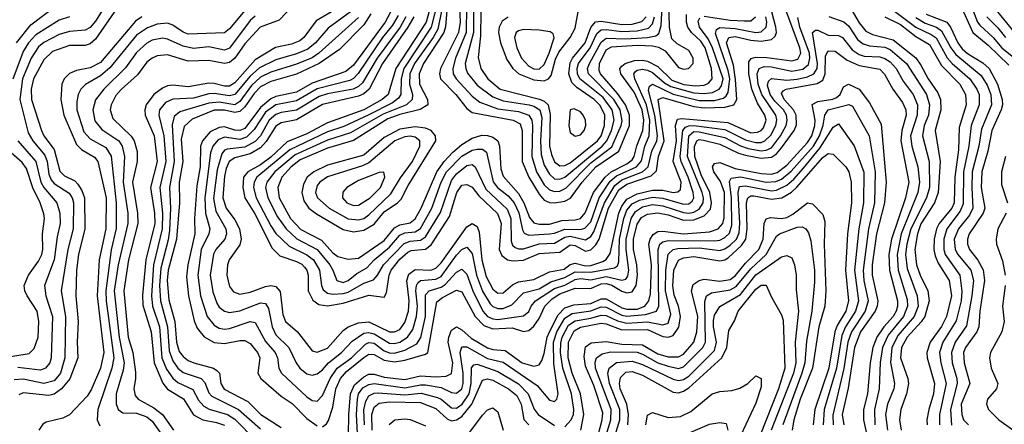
# Model space of a CAD drawing. Header units: inches. Extents: x 990535 to 1117859, y 769386 to 892122.
# Tile 93 of 256: x 1015637 to 1019453, y 856872 to 858439. Entities that reach past the tile are written whole.
import ezdxf

# ---------------------------------------------------------------- set-up
doc = ezdxf.new("R2010")
doc.units = ezdxf.units.IN
doc.header["$MEASUREMENT"] = 0
doc.layers.add('B0815', color=7, linetype='Continuous')

msp = doc.modelspace()

# ---------------------------------------------------------------- linework, layer by layer
at = {"layer": 'B0815', "color": 5}
for points, elevation in [([(1017254.6, 858585.4), (1017212.8, 858430), (1017094.2, 858250), (1017064.4, 858150), (1017041.9, 858130), (1016970.1, 858090), (1016830, 858040.1), (1016750, 857997.4), (1016673.7, 857966.3), (1016610, 857907.4), (1016570, 857877.3), (1016520.9, 857850), (1016504.2, 857830), (1016501.4, 857790), (1016509.4, 857750), (1016547.9, 857687.9), (1016615.2, 857555.2), (1016645, 857525), (1016710, 857502.5), (1016730, 857492.6), (1016741.2, 857481.2), (1016749.7, 857470), (1016755.2, 857450), (1016755.2, 857390), (1016773.2, 857353.2), (1016796.3, 857336.3), (1016830, 857331.5), (1016890, 857342), (1016990, 857373), (1017050, 857364.6), (1017058.7, 857381.3), (1017068.2, 857450), (1017076.8, 857470), (1017110, 857511.4), (1017140.5, 857539.5), (1017154, 857546), (1017210, 857551.4), (1017232.1, 857567.9), (1017303.1, 857676.9), (1017330.9, 857770), (1017350, 857798.2), (1017370, 857801.6), (1017390, 857790.4), (1017416.9, 857756.9), (1017488.4, 857688.4), (1017502.4, 857650), (1017495.7, 857550), (1017505.6, 857525.6), (1017527.6, 857510), (1017550, 857505.8), (1017590, 857508), (1017650, 857533.6), (1017730, 857539.3), (1017770, 857568), (1017790, 857565.1), (1017830, 857542.9), (1017850, 857548.3), (1017870, 857567.7), (1017882.1, 857590), (1017919.2, 857710), (1017959.3, 857780.7), (1017990, 857803), (1018084.7, 857835.3), (1018105.5, 857854.5), (1018112.2, 857910), (1018134.9, 857970), (1018111.1, 858130), (1018130, 858138.6), (1018250, 858103.3), (1018290, 858097.9), (1018370, 858101.2), (1018405, 858110), (1018416.1, 858130), (1018411.7, 858208.3), (1018403.1, 858263.1), (1018376.8, 858350), (1018385, 858370), (1018410, 858373.9), (1018470, 858360), (1018510, 858356.8), (1018550, 858363.1), (1018564.6, 858375.4), (1018569.5, 858390), (1018567.9, 858410), (1018551.9, 858470)], 2820), ([(1017271.6, 858568.4), (1017232.1, 858410), (1017125, 858250), (1017114.7, 858210), (1017113.5, 858150), (1017104.8, 858135.2), (1017081.9, 858118.1), (1016990, 858070.8), (1016893.5, 858026.5), (1016830, 858004.9), (1016684.1, 857935.9), (1016556.5, 857830), (1016545.1, 857810), (1016543.1, 857790), (1016553.6, 857750), (1016610, 857641.2), (1016630, 857611.7), (1016681.8, 857561.8), (1016750, 857528.9), (1016775.7, 857510), (1016799.3, 857470), (1016806.3, 857410), (1016813.6, 857393.6), (1016830, 857380.9), (1016850, 857376.3), (1016890, 857378.8), (1016910, 857384.7), (1016970, 857418.7), (1017007.5, 857432.5), (1017024.1, 857450), (1017046.6, 857490), (1017126.9, 857573.1), (1017150, 857581.4), (1017190, 857585.3), (1017210, 857598.4), (1017267.4, 857692.6), (1017310, 857816.4), (1017330, 857843.1), (1017370, 857875.4), (1017390, 857878.5), (1017401.7, 857870), (1017443.6, 857783.6), (1017525.6, 857705.6), (1017540.1, 857670), (1017541.3, 857581.3), (1017546.5, 857566.5), (1017557.4, 857557.4), (1017570, 857551.9), (1017590, 857552.5), (1017650, 857571.9), (1017710, 857573.5), (1017750, 857597.4), (1017770, 857601.3), (1017830, 857587.4), (1017850, 857599.6), (1017862.2, 857617.8), (1017903, 857730), (1017942.8, 857797.2), (1017970, 857819.6), (1018050, 857850), (1018072.6, 857870), (1018086.7, 857930), (1018105.6, 857970), (1018108.3, 857990), (1018098.2, 858070), (1018074.5, 858165.5), (1018077.3, 858182.7), (1018090, 858189.4), (1018170, 858151.2), (1018270, 858126.4), (1018330, 858126.8), (1018364, 858136), (1018375.3, 858144.7), (1018382.5, 858157.5), (1018389.4, 858210), (1018382.4, 858242.4), (1018333.4, 858386.6), (1018337.9, 858402.1), (1018351, 858409), (1018410, 858405.8), (1018490, 858390.3), (1018510, 858393.1), (1018529.9, 858410), (1018532.4, 858430), (1018528.9, 858451.1)], 2840), ([(1015989.8, 858530), (1015930, 858433.9), (1015910, 858409.3), (1015890, 858399.6), (1015830, 858394.1), (1015790, 858382.1), (1015730, 858351.5), (1015710, 858334), (1015681.7, 858290), (1015647.9, 858210), (1015637.1, 858130), (1015670, 858001.5), (1015688.3, 857970), (1015734.8, 857914.8), (1015743, 857890), (1015750, 857841), (1015759.3, 857819.3), (1015770, 857805.5), (1015828, 857768), (1015840.5, 857750), (1015845.3, 857730), (1015844.2, 857630), (1015823.5, 857550), (1015797.2, 857390), (1015814.4, 857290), (1015811.8, 857130), (1015794.6, 857070), (1015770, 857040.8), (1015730, 857030.4), (1015650, 857047.4), (1015615.5, 857044.5)], 2460), ([(1016730, 858531), (1016642, 858438), (1016569, 858410), (1016510, 858345.4), (1016470, 858289.9), (1016450, 858273.4), (1016430, 858269.7), (1016370, 858281.5), (1016290, 858278.5), (1016210, 858303.8), (1016170, 858299.4), (1016150, 858290.6), (1016130, 858274.6), (1016093.8, 858226.2), (1016030, 858169.5), (1016010, 858145.4), (1015991.3, 858110), (1015987.4, 858090), (1015997.4, 858057.4), (1016068.7, 857988.7), (1016079.9, 857970), (1016091.5, 857928.5), (1016091.6, 857890), (1016074.5, 857810), (1016093.8, 857690), (1016094.3, 857650), (1016057.9, 857510), (1016040, 857390), (1016056.6, 857210), (1016075.8, 857150), (1016085.5, 857074.5), (1016086.1, 857050), (1016078.6, 857010), (1016084, 856984), (1016095.9, 856970), (1016156.2, 856936.2), (1016190.8, 856910.8), (1016232.8, 856850)], 2580), ([(1017286.8, 858550), (1017257.2, 858402.8), (1017239.2, 858370), (1017167, 858270), (1017149.4, 858230), (1017148.2, 858190), (1017159.7, 858150), (1017158.3, 858130), (1017135.5, 858110), (1017045.9, 858074.1), (1016918.6, 858001.4), (1016830, 857972.7), (1016704.1, 857915.9), (1016625.6, 857850), (1016594.2, 857810), (1016589.8, 857790), (1016598.6, 857750), (1016635.8, 857675.8), (1016669.2, 857629.2), (1016710.9, 857590.9), (1016790, 857549), (1016838.2, 857490), (1016850.8, 857470), (1016865.6, 857430), (1016890, 857421.5), (1016910, 857429.8), (1016943.1, 857456.9), (1016981.8, 857478.2), (1017010.8, 857510), (1017070, 857558), (1017110, 857604.7), (1017130, 857613.8), (1017170, 857618.1), (1017189.7, 857630.3), (1017234, 857710), (1017270.8, 857810), (1017291, 857850), (1017350, 857911.6), (1017390, 857933.6), (1017410, 857938.4), (1017430, 857938.1), (1017445.9, 857925.9), (1017471.5, 857811.5), (1017488.1, 857790), (1017530, 857757.5), (1017553.2, 857730), (1017571, 857691), (1017585.4, 857625.4), (1017592.4, 857612.4), (1017610, 857605.4), (1017690, 857609.9), (1017710, 857612.2), (1017750, 857628.5), (1017810, 857626.7), (1017827.7, 857632.3), (1017850, 857656.8), (1017882.3, 857750), (1017925.6, 857814.4), (1017950, 857835.1), (1018027.4, 857870), (1018046.7, 857893.3), (1018059.4, 857950), (1018076.2, 857990), (1018079.1, 858050), (1018065.9, 858110), (1018020.4, 858210), (1018016.6, 858230), (1018022.6, 858237.4), (1018030, 858243.6), (1018050, 858248.2), (1018070, 858244.6), (1018090, 858234.8), (1018135.4, 858195.4), (1018160.3, 858180.3), (1018250, 858156.7), (1018290, 858153.3), (1018322.2, 858157.8), (1018347.9, 858170), (1018356.9, 858183.1), (1018362.8, 858210), (1018322.3, 858330), (1018305.4, 858365.4), (1018271.7, 858410), (1018266.5, 858433.5), (1018272.7, 858447.3)], 2860), ([(1017368.2, 858490), (1017367.4, 858390), (1017326.3, 858290), (1017314.9, 858250), (1017316.8, 858230), (1017328.2, 858210), (1017390, 858143.1), (1017420.3, 858120.3), (1017490, 858094.8), (1017570, 858083.6), (1017609.8, 858069.8), (1017621.5, 858050), (1017624.2, 858030), (1017621.1, 857910), (1017639.9, 857850), (1017670, 857800.4), (1017690, 857781.2), (1017710, 857774.5), (1017730, 857775.4), (1017753.6, 857786.4), (1017850, 857884.8), (1017932.4, 857947.6), (1017968.4, 858030), (1017971.9, 858048.1), (1017963.8, 858090), (1017939.4, 858130), (1017841.1, 858230), (1017837.3, 858250), (1017844.6, 858270), (1017890, 858352.9), (1017910, 858368.2), (1017986, 858366), (1018069.4, 858370.6), (1018102.5, 858377.5), (1018114, 858386), (1018123.6, 858416.4), (1018130, 858535.7)], 2940), ([(1017085.1, 858490), (1017053.2, 858430), (1016930, 858263.2), (1016900.5, 858239.5), (1016770, 858194), (1016710, 858159.4), (1016630, 858141.6), (1016610, 858133.2), (1016570, 858099.5), (1016510, 858018.5), (1016489.4, 858010.6), (1016470, 858011.4), (1016430, 858024.1), (1016410, 858022), (1016375.3, 858004.7), (1016344.8, 857970), (1016337.8, 857950), (1016336.2, 857870), (1016323.8, 857796.2), (1016314.7, 857670), (1016315, 857610), (1016288.5, 857490), (1016283.2, 857443.2), (1016291.1, 857370), (1016313.2, 857273.2), (1016324.4, 857244.4), (1016351.3, 857211.3), (1016390, 857189.8), (1016430, 857185.4), (1016490, 857197.1), (1016510, 857196.9), (1016530, 857185.4), (1016558.6, 857150), (1016566.9, 857130), (1016559.2, 857070), (1016571, 857050), (1016650, 856980.9), (1016693.4, 856953.4), (1016750, 856894.9), (1016790, 856865.9)], 2720), ([(1017293.9, 858490), (1017287.5, 858412.5), (1017280.4, 858390), (1017201.5, 858270), (1017185.3, 858230), (1017185.7, 858190), (1017217.6, 858130), (1017219.2, 858110), (1017188.7, 858091.3), (1017110, 858072.9), (1017064, 858056), (1016930, 857971.5), (1016830, 857941.9), (1016723.2, 857896.8), (1016688.6, 857870), (1016653.2, 857830), (1016637.6, 857790), (1016642.8, 857750), (1016686.4, 857670), (1016726.9, 857626.9), (1016806, 857586), (1016850, 857536.1), (1016870, 857522.8), (1016910, 857511.5), (1016950, 857516.4), (1017050, 857584.5), (1017090, 857634), (1017110, 857644.6), (1017150, 857652.6), (1017170, 857668.2), (1017192.9, 857710), (1017254, 857850), (1017282, 857890), (1017314.4, 857925.6), (1017350, 857956), (1017390, 857980.8), (1017428.2, 857991.8), (1017450, 857990.7), (1017470, 857984.6), (1017490.4, 857970), (1017496.7, 857950), (1017501.6, 857861.6), (1017510, 857833.1), (1017570, 857766.1), (1017591, 857730), (1017613, 857673), (1017630, 857653), (1017650, 857647.6), (1017690, 857647.4), (1017738.6, 857661.4), (1017790, 857663.8), (1017810, 857670), (1017828.8, 857691.2), (1017860.2, 857770), (1017905.5, 857830), (1017929.5, 857850.5), (1017990, 857880.7), (1018010, 857896.2), (1018018.9, 857910), (1018028.6, 857951.4), (1018052.1, 858010), (1018056.4, 858050), (1018049.2, 858090), (1018018.4, 858158.4), (1017967, 858230), (1017963.3, 858250), (1017970, 858259.7), (1017983.4, 858270), (1018019.1, 858280.9), (1018050, 858283.2), (1018070, 858279.5), (1018110, 858258.5), (1018164.7, 858204.7), (1018211.4, 858188.6), (1018256.7, 858183.3), (1018290, 858186.1), (1018306.5, 858193.5), (1018320.1, 858210), (1018317.8, 858250), (1018294.1, 858330), (1018277, 858357), (1018241.1, 858390), (1018226.5, 858410), (1018220.8, 858430), (1018220.7, 858459.3)], 2880), ([(1017341, 858490), (1017343.7, 858430), (1017337.8, 858390), (1017267.8, 858250), (1017263.9, 858230), (1017267.7, 858210), (1017327, 858150), (1017370, 858095.8), (1017390, 858079.9), (1017550, 858050), (1017575.9, 858035.9), (1017584.8, 858010), (1017584.9, 857890), (1017610.1, 857829.9), (1017650, 857764.2), (1017670, 857741), (1017690, 857732), (1017710, 857730.5), (1017750, 857736.3), (1017771.8, 857748.2), (1017817.2, 857810), (1017870, 857869.7), (1017958.6, 857930), (1018000.3, 858030), (1018000, 858070), (1017984.2, 858110), (1017954.2, 858154.2), (1017887.6, 858230), (1017883.2, 858243.2), (1017884.4, 858270), (1017910, 858323.2), (1017930, 858334.5), (1018030, 858340.8), (1018090, 858337.9), (1018112.8, 858332.8), (1018139, 858319), (1018190, 858254.8), (1018210, 858247.8), (1018229.5, 858250.5), (1018246.6, 858270), (1018246.5, 858290), (1018230, 858320.2), (1018185.4, 858345.4), (1018164.8, 858364.8), (1018155.2, 858410), (1018152.4, 858510)], 2920), ([(1017396.1, 858490), (1017395.6, 858390), (1017363.9, 858270), (1017365.5, 858250), (1017372.7, 858232.7), (1017410, 858185.7), (1017470, 858140.4), (1017510, 858125.4), (1017611.5, 858110), (1017630, 858104.4), (1017652.2, 858090), (1017660.2, 858060.2), (1017654.9, 857970), (1017657.6, 857917.6), (1017670, 857875.7), (1017690, 857840.8), (1017710, 857823.8), (1017730, 857822), (1017750, 857830), (1017894.7, 857950), (1017912.5, 857970), (1017930.7, 858010), (1017941.4, 858050), (1017933.1, 858090), (1017897.7, 858137.7), (1017807.9, 858210), (1017798.2, 858230), (1017796.8, 858250), (1017802.9, 858270), (1017848.4, 858330), (1017874.1, 858385.9), (1017890, 858399.8), (1017910, 858401.4), (1017970, 858393.7), (1018030, 858396.1), (1018073.5, 858406.5), (1018090, 858423.4), (1018097.3, 858450)], 2960), ([(1018995.8, 858495.8), (1019110, 858410.8), (1019170, 858382.5), (1019189, 858369), (1019232, 858292), (1019250.8, 858270), (1019319.5, 858210), (1019347, 858170), (1019355.2, 858150), (1019355.6, 858110), (1019325, 858030), (1019314.9, 857950), (1019294.4, 857850), (1019294.1, 857725.9), (1019282.4, 857697.6), (1019230.3, 857630), (1019218.4, 857590), (1019218, 857550), (1019223.6, 857530), (1019280.8, 857450), (1019288, 857388), (1019285.4, 857350), (1019266.4, 857273.6), (1019214.2, 857190), (1019201.7, 857150), (1019207.1, 857110), (1019227.5, 857030), (1019201.4, 856910), (1019201.6, 856870)], 2840), ([(1019326.3, 858490), (1019349, 858430), (1019358, 858418), (1019410, 858370.3), (1019443.4, 858330), (1019490, 858292.9)], 2940), ([(1019410.2, 858490.2), (1019490, 858392.3)], 2980), ([(1015624.8, 858350), (1015680.1, 858419.9), (1015770, 858488.1)], 2420), ([(1016014.2, 858485.8), (1015930, 858363.7), (1015910, 858346.4), (1015890, 858339.8), (1015830, 858339.9), (1015764.3, 858315.7), (1015730, 858283.7), (1015690.5, 858210), (1015681.8, 858170), (1015683, 858130), (1015721, 858010), (1015730.7, 857990), (1015770, 857937.3), (1015792.4, 857852.4), (1015810, 857835.3), (1015850, 857815.1), (1015862.7, 857802.7), (1015878.2, 857778.2), (1015888.5, 857750), (1015889.8, 857630), (1015864.9, 857530), (1015857.4, 857470), (1015853.9, 857370), (1015864, 857270), (1015860, 857190), (1015862.5, 857130), (1015831.7, 857048.3), (1015798.4, 857010), (1015770.5, 856989.5), (1015750, 856984.5), (1015650, 856994.4), (1015632.9, 856987.1)], 2480), ([(1016110, 858451.1), (1016086.1, 858433.9), (1015950, 858273.5), (1015910, 858252.7), (1015857.5, 858242.5), (1015830, 858231.6), (1015809.6, 858210.4), (1015800.2, 858190), (1015796.4, 858130), (1015807.9, 858070), (1015856.5, 857956.5), (1015876.7, 857936.7), (1015926.7, 857906.7), (1015940.2, 857890), (1015971.6, 857750), (1015970.4, 857630), (1015944.3, 857510), (1015936.8, 857370), (1015962.8, 857150), (1015950, 857089.9), (1015914, 857006), (1015898.6, 856981.4), (1015830.3, 856909.7), (1015804.2, 856895.8), (1015738.9, 856881.1), (1015726.6, 856873.4), (1015710.3, 856849.7)], 2520), ([(1016510, 858474.5), (1016450, 858404.7), (1016430, 858388.8), (1016290, 858383.9), (1016270, 858390.9), (1016230, 858418), (1016210, 858425.8), (1016170, 858422), (1016131.8, 858408.2), (1016090, 858379), (1015986.4, 858253.6), (1015950, 858222.3), (1015892.1, 858187.9), (1015873.5, 858170), (1015863.9, 858150), (1015857.9, 858122.1), (1015858.4, 858090), (1015885.4, 858005.4), (1015910, 857977.5), (1015970, 857944.3), (1015991.2, 857911.2), (1016011.2, 857730), (1016011, 857631), (1015991.6, 857548.4), (1015970.7, 857390), (1015972.2, 857350), (1016001.8, 857130), (1015994.4, 857090), (1015939.7, 856930), (1015936.6, 856890), (1015946.9, 856866.9)], 2540), ([(1016550, 858453), (1016530, 858436.3), (1016450, 858329.3), (1016430, 858321.9), (1016370, 858333.9), (1016310, 858327.6), (1016270, 858336.4), (1016210, 858364.5), (1016190, 858368.1), (1016150, 858359.6), (1016130, 858348.6), (1016090, 858312.1), (1016046.5, 858253.5), (1015963.4, 858170), (1015930.8, 858129.2), (1015920.4, 858090), (1015928, 858048), (1015954.5, 858014.5), (1016020.6, 857970), (1016034.4, 857950), (1016043.2, 857910), (1016038.4, 857810), (1016055.4, 857690), (1016055.5, 857650), (1016018.7, 857490), (1016003.5, 857390), (1016021.8, 857210), (1016041.6, 857110), (1016037.9, 857082.1), (1016010.1, 856990), (1016011.1, 856951.1), (1016018.4, 856930), (1016036.8, 856916.8), (1016090, 856915.9), (1016130, 856901.7), (1016150, 856884), (1016202.9, 856810)], 2560), ([(1016870, 858484.5), (1016785.3, 858434.7), (1016737.7, 858370), (1016722, 858358), (1016690, 858344.9), (1016628.6, 858331.4), (1016550, 858284.2), (1016470, 858195.2), (1016450, 858182.5), (1016430, 858181.6), (1016390, 858193), (1016370, 858194.1), (1016290, 858179), (1016230, 858186.1), (1016210, 858182.8), (1016190, 858174.3), (1016156.6, 858150), (1016127.1, 858110), (1016122.1, 858090), (1016123.3, 858070), (1016158.2, 857990), (1016169.5, 857890.5), (1016143.5, 857790), (1016159.4, 857690), (1016159.9, 857650), (1016126.2, 857510), (1016113, 857373), (1016113.7, 857333.7), (1016146.7, 857230), (1016157.7, 857110), (1016192.1, 857032.1), (1016210, 857008.2), (1016271.4, 856971.4), (1016310, 856909.4), (1016346.3, 856890), (1016399.9, 856879.9), (1016430, 856869.3)], 2620), ([(1016919.1, 858470), (1016832.9, 858407.1), (1016782.8, 858350), (1016754.1, 858325.9), (1016710, 858307.1), (1016630, 858283.9), (1016566.6, 858253.4), (1016530, 858221.2), (1016470, 858150), (1016450, 858144.4), (1016390, 858154.3), (1016370, 858153), (1016310, 858135.8), (1016230, 858131.9), (1016201.6, 858118.4), (1016179.1, 858090), (1016175.6, 858070), (1016195, 857990), (1016202.6, 857890), (1016179.3, 857790), (1016190.5, 857690), (1016189.1, 857630), (1016156, 857490), (1016147, 857370), (1016152, 857330), (1016178.2, 857250), (1016187.7, 857130), (1016206.2, 857086.2), (1016230, 857051.3), (1016250, 857033.7), (1016307.4, 857007.4), (1016330, 856965.4), (1016350, 856942.1), (1016370.8, 856930.8), (1016441.9, 856910), (1016470, 856892.1), (1016551, 856811)], 2640), ([(1016998.1, 858461.9), (1016970, 858419.8), (1016876.1, 858323.9), (1016798.1, 858270), (1016710, 858228.7), (1016610, 858200.5), (1016570, 858179.4), (1016545.8, 858154.2), (1016510, 858102), (1016490, 858084), (1016470, 858079.7), (1016430, 858089.1), (1016390, 858089.2), (1016305.6, 858054.4), (1016273.7, 858026.3), (1016262.8, 857977.2), (1016268.9, 857890), (1016254.3, 857810), (1016255.5, 857730), (1016244, 857590), (1016211.7, 857470), (1016208, 857430), (1016214.6, 857354.6), (1016237.6, 857270), (1016244.1, 857190), (1016254.9, 857154.9), (1016270, 857134.7), (1016290, 857119.9), (1016311.8, 857110), (1016388.5, 857090), (1016401.3, 857081.3), (1016410.8, 857070), (1016416.3, 857030), (1016428.8, 857008.8), (1016520.6, 856960.6), (1016571.5, 856910), (1016650, 856860.1)], 2680), ([(1017103.8, 858456.2), (1017082, 858418), (1017043.3, 858370), (1016949, 858231), (1016930, 858211.4), (1016915.9, 858204.1), (1016790, 858172), (1016710, 858125.1), (1016630, 858109.3), (1016590, 858081), (1016545.9, 858014.1), (1016515.3, 857984.7), (1016490, 857976.1), (1016430, 857984.9), (1016406.1, 857973.9), (1016385.2, 857950), (1016376.3, 857923.7), (1016354.4, 857750), (1016356.3, 857690), (1016373.9, 857630), (1016370.1, 857610), (1016339.9, 857550), (1016327.6, 857450), (1016337.1, 857370), (1016363.5, 857290), (1016390, 857256.6), (1016410, 857245.1), (1016430, 857241.4), (1016450, 857243.9), (1016530, 857271), (1016550, 857267.1), (1016590, 857193.6), (1016626.9, 857150), (1016635.7, 857130), (1016641.7, 857090), (1016651.5, 857070), (1016750, 856978.3), (1016770, 856964.9), (1016790, 856962.3), (1016810, 856984.3), (1016840.1, 857050), (1016867.2, 857090), (1016923.2, 857130), (1016976.7, 857183.3), (1016990, 857189.6), (1017010, 857186.2), (1017050, 857157.2), (1017070, 857149), (1017090, 857148.2), (1017130, 857159.9), (1017175.4, 857184.6), (1017191.5, 857208.5), (1017209.6, 857290), (1017210, 857373.6), (1017223.9, 857390), (1017270, 857403.8), (1017286.4, 857413.6), (1017330, 857462.2), (1017350, 857473.6), (1017370, 857453.5), (1017392.5, 857390), (1017431.7, 857310), (1017450, 857289.8), (1017470, 857280.4), (1017490, 857278.7), (1017590, 857293.1), (1017610, 857309.1), (1017618.7, 857330), (1017635.3, 857350), (1017710, 857398.3), (1017750, 857411.7), (1017790, 857433.7), (1017810, 857437.7), (1017850, 857432.3), (1017910, 857444.9), (1017970, 857430.1), (1017985.7, 857434.3), (1017993.9, 857446.1), (1017997.8, 857470), (1017987.1, 857550), (1017987.1, 857590), (1018006.4, 857670), (1018022.9, 857697.1), (1018050, 857714.3), (1018090, 857723.4), (1018130, 857718.8), (1018210, 857692.3), (1018230, 857690.5), (1018250, 857694.6), (1018270, 857706), (1018286.4, 857730), (1018287.6, 857750), (1018281.9, 857770), (1018225, 857910), (1018230, 857990.3), (1018250, 858006.1), (1018270, 858005.1), (1018370, 857983.2), (1018430, 857950.4), (1018460.7, 857940.7), (1018510, 857932.1), (1018530, 857933.8), (1018550, 857943.7), (1018585.7, 857990), (1018607, 858030), (1018611.7, 858050), (1018608.7, 858070), (1018596.6, 858090), (1018563.5, 858123.5), (1018546, 858150), (1018535.5, 858184.5), (1018538.4, 858201.6), (1018550, 858212.4), (1018610, 858204.9), (1018649.5, 858209.5), (1018690, 858217.9), (1018715.2, 858230), (1018727, 858250), (1018729.4, 858270), (1018709.9, 858390), (1018721.6, 858398.4), (1018730, 858399.4), (1018770, 858379.9), (1018810, 858377.9), (1018825.7, 858370), (1018863.2, 858323.2), (1018890, 858304.5), (1018910, 858297.8), (1018970, 858296.2), (1018990, 858289.8), (1019010, 858275.9), (1019033.5, 858250), (1019061.2, 858201.2), (1019099.2, 858150), (1019116.9, 858110), (1019115.7, 858070), (1019089.6, 857989.6), (1019094.2, 857950), (1019118.3, 857870), (1019124.4, 857810), (1019117.7, 857770), (1019053.1, 857610), (1019037.5, 857530), (1019041.6, 857470), (1019076.1, 857356.1), (1019078.3, 857330), (1019062.8, 857290), (1019002.8, 857217.2), (1018980.7, 857170), (1018971.6, 857111.6), (1018968.4, 857010), (1018949.8, 856930), (1018951.7, 856870)], 2740), ([(1017164.1, 858450), (1017141.5, 858410), (1017042.5, 858270), (1016990.9, 858170), (1016970, 858152.6), (1016950, 858143.1), (1016810, 858110.7), (1016710, 858051.1), (1016650, 858039.5), (1016630, 858026.9), (1016592.6, 857967.4), (1016570, 857943.5), (1016530, 857920.2), (1016470, 857904.9), (1016449.1, 857890), (1016436.8, 857863.2), (1016430, 857833.5), (1016423.8, 857750), (1016436.6, 857710), (1016470, 857664.6), (1016489, 857630), (1016495.3, 857590), (1016490, 857567.9), (1016448.9, 857510), (1016441.7, 857490), (1016439.9, 857450), (1016450, 857406.2), (1016465.8, 857385.8), (1016490, 857376.3), (1016530, 857383.6), (1016590, 857405.8), (1016610, 857409.4), (1016630, 857406.5), (1016646.5, 857386.5), (1016657.1, 857297.1), (1016667.2, 857270), (1016714.1, 857230), (1016770, 857157.2), (1016790, 857152), (1016830, 857167), (1016890, 857235.2), (1016910, 857250.1), (1016950, 857265.5), (1016990, 857269.8), (1017070, 857230.5), (1017090, 857230.3), (1017110, 857239.9), (1017130, 857267), (1017144.2, 857310), (1017146, 857350), (1017136.9, 857430), (1017145.5, 857454.5), (1017170, 857472.1), (1017230, 857469.1), (1017250, 857477.2), (1017270, 857498), (1017370, 857637.4), (1017390, 857650.4), (1017410, 857638.4), (1017417, 857617), (1017428.2, 857510), (1017444.6, 857444.6), (1017470, 857395.5), (1017490, 857380.6), (1017510, 857381.2), (1017547.2, 857412.8), (1017570, 857424.6), (1017630, 857433), (1017690, 857462.8), (1017746.7, 857473.3), (1017770, 857491.5), (1017790, 857496.9), (1017830, 857485.9), (1017850, 857486.9), (1017897.4, 857502.6), (1017910, 857510.4), (1017925.7, 857534.3), (1017958.4, 857690), (1017970, 857717.3), (1017990, 857744.5), (1018030, 857765.1), (1018090, 857779.9), (1018130, 857778.8), (1018170, 857770.7), (1018187.7, 857772.3), (1018198.1, 857781.9), (1018201.1, 857810), (1018169.7, 857890), (1018182, 857970), (1018178.4, 858030), (1018186, 858054), (1018203.6, 858056.4), (1018381.1, 858041.1), (1018470, 858001.7), (1018496.5, 858003.5), (1018510, 858010), (1018519.1, 858020.9), (1018530, 858050), (1018524.3, 858070), (1018496.3, 858116.3), (1018474.4, 858170), (1018462.8, 858230), (1018463.2, 858276.8), (1018471.2, 858288.8), (1018490, 858293.9), (1018533.1, 858293.1), (1018630, 858279.7), (1018653.3, 858286.7), (1018663.9, 858310), (1018659.9, 858330), (1018609.2, 858470)], 2780), ([(1017423.7, 858470), (1017423.1, 858376.9), (1017413.1, 858293.1), (1017423.9, 858250), (1017450.7, 858210), (1017499, 858170), (1017651.5, 858131.5), (1017670, 858124.4), (1017684.9, 858110), (1017692.9, 858072.9), (1017690, 857950), (1017697.3, 857917.3), (1017710, 857889.3), (1017730, 857873), (1017750, 857874.3), (1017770, 857884.7), (1017876.6, 857970), (1017890.3, 857990), (1017903, 858030), (1017904.5, 858070), (1017887.2, 858107.2), (1017862.8, 858130), (1017796.6, 858176.6), (1017776.9, 858196.9), (1017765.1, 858230), (1017770, 858273), (1017779, 858290), (1017828.4, 858350), (1017850.1, 858409.9), (1017868.2, 858431.8), (1017890, 858433.6), (1017970, 858420.8), (1018010, 858421.8), (1018047.7, 858432.3), (1018064.6, 858450)], 2980), ([(1017530, 858449.4), (1017506.1, 858433.9), (1017494.6, 858410), (1017492.6, 858390), (1017500.1, 858350), (1017525.4, 858285.4), (1017547.8, 858250), (1017571.8, 858230), (1017630, 858206.7), (1017670, 858203.2), (1017686.6, 858210), (1017696.6, 858223.4), (1017713.5, 858286.5), (1017726.3, 858313.7), (1017770.4, 858370), (1017790, 858406.5), (1017801.5, 858470)], 3020), ([(1018290, 858453.4), (1018390, 858437.4), (1018444.7, 858435.3), (1018470, 858435.6), (1018489.1, 858450)], 2860), ([(1018772.4, 858452.4), (1018830.8, 858430.8), (1018850, 858414), (1018883.4, 858363.4), (1018906.3, 858346.3), (1018930, 858338.8), (1018990, 858333.5), (1019010, 858324.2), (1019073.3, 858270), (1019150.8, 858150), (1019163.6, 858110), (1019158.9, 858070), (1019141.8, 858030), (1019136, 857990), (1019162.1, 857890), (1019162.5, 857790), (1019151.1, 857750), (1019090.5, 857630), (1019075.3, 857570), (1019070.4, 857530), (1019076.3, 857476.3), (1019115.8, 857370), (1019118.8, 857330), (1019103.4, 857290), (1019042, 857218), (1019016.4, 857170), (1019012.1, 857112.1), (1019027.8, 857030), (1019024.8, 857010), (1019000.4, 856950), (1018993.1, 856910), (1019000.8, 856850)], 2760), ([(1018859.7, 858479.7), (1018890, 858427.7), (1018915.7, 858395.7), (1018941.6, 858381.6), (1019021.8, 858361.8), (1019110, 858291.4), (1019130, 858263.4), (1019157.7, 858210), (1019195.9, 858155.9), (1019205.4, 858130), (1019206.3, 858090), (1019185.4, 858010), (1019203.8, 857890), (1019196.5, 857770), (1019182.7, 857730), (1019130, 857649.5), (1019116, 857610), (1019106.4, 857550), (1019112.7, 857490), (1019126.9, 857450), (1019156.5, 857390), (1019161.6, 857350), (1019144.7, 857290), (1019130.9, 857269.1), (1019075.8, 857210), (1019054.2, 857170), (1019050.7, 857130), (1019079, 857050), (1019082, 857030), (1019074.4, 856990), (1019051.8, 856930), (1019046.2, 856890), (1019053.7, 856850)], 2780), ([(1019150, 858460.4), (1019229.9, 858429.9), (1019245, 858410), (1019272.7, 858350), (1019290, 858326.9), (1019310, 858308.8), (1019370, 858272.6), (1019394.4, 858250), (1019426.8, 858190), (1019444.3, 858130), (1019445.5, 858110), (1019440.5, 858090), (1019404.1, 858010), (1019389.1, 857930.9), (1019365.9, 857850), (1019363.6, 857790), (1019377, 857710), (1019370.6, 857690), (1019316.1, 857610), (1019309.8, 857590), (1019309.8, 857570), (1019317.8, 857550), (1019350, 857508.5), (1019370.7, 857470.7), (1019375.9, 857430), (1019357.8, 857310), (1019354.7, 857250), (1019346.2, 857230), (1019302.5, 857170), (1019295.3, 857150), (1019297, 857110), (1019319.1, 857030), (1019285.5, 856950), (1019287.8, 856910), (1019295.3, 856890), (1019314.3, 856870)], 2880), ([(1019295, 858470), (1019331.5, 858390), (1019390, 858340.5), (1019470, 858262.9)], 2920), ([(1015829.2, 858450.8), (1015790, 858437.9), (1015699.5, 858380.5), (1015670.5, 858350), (1015650, 858316.6), (1015610, 858209.8)], 2440), ([(1016950, 858447.6), (1016796.4, 858310), (1016770, 858292), (1016710, 858266.9), (1016610, 858236.6), (1016570, 858217.3), (1016535.1, 858184.9), (1016490, 858122.6), (1016470, 858110.3), (1016410, 858120), (1016370, 858116.6), (1016256.9, 858083.1), (1016235, 858065), (1016227.3, 858032.7), (1016235.4, 857890), (1016217.2, 857790), (1016221.6, 857710), (1016217.4, 857622.6), (1016212.8, 857587.2), (1016183.4, 857476.6), (1016178.6, 857410), (1016182.7, 857350), (1016209.3, 857250), (1016216.4, 857156.4), (1016230, 857118.3), (1016250, 857090.1), (1016270, 857072.9), (1016340.6, 857050), (1016353.8, 857033.8), (1016370, 856993.7), (1016381.5, 856981.5), (1016485, 856930), (1016570, 856855.2)], 2660), ([(1017133.6, 858450), (1017111.3, 858410), (1017022.7, 858290), (1016965.4, 858194.6), (1016950, 858180.5), (1016929.6, 858170.4), (1016830, 858152.7), (1016797.8, 858142.2), (1016710, 858089.2), (1016650, 858079.8), (1016630, 858072.3), (1016603.5, 858050), (1016569.7, 857990.3), (1016550, 857967.5), (1016510, 857946.1), (1016441.3, 857938.7), (1016430, 857933.7), (1016419.6, 857920.4), (1016401.8, 857858.2), (1016387.6, 857747.6), (1016397.3, 857697.3), (1016435.6, 857630), (1016438.6, 857610), (1016431.9, 857590), (1016396.7, 857550), (1016388.1, 857531.9), (1016374.9, 857450), (1016385.7, 857385.7), (1016401, 857341), (1016410, 857326.4), (1016430, 857310.9), (1016450, 857305.3), (1016490, 857311.5), (1016570, 857342.8), (1016590, 857340.1), (1016601.4, 857321.4), (1016615.8, 857250), (1016630, 857219.2), (1016680.1, 857170), (1016708.6, 857110), (1016723, 857090), (1016750, 857067.8), (1016770, 857062.5), (1016790, 857068), (1016810, 857083.8), (1016833.2, 857110), (1016884.5, 857150), (1016925.5, 857194.5), (1016970, 857225.3), (1016990, 857227.8), (1017010, 857222.8), (1017070, 857186.8), (1017090, 857185.7), (1017110, 857191.2), (1017139.5, 857210), (1017160.2, 857239.8), (1017174.3, 857290), (1017178, 857330), (1017172.3, 857390), (1017174.3, 857410), (1017180.2, 857419.8), (1017190.4, 857429.6), (1017250, 857434.3), (1017270, 857445.4), (1017330, 857527.6), (1017350, 857550.1), (1017370, 857558.4), (1017390, 857533.9), (1017406.8, 857450), (1017430, 857388.5), (1017459.6, 857339.6), (1017470, 857328.4), (1017490, 857320.5), (1017510, 857321.5), (1017544.8, 857335.2), (1017590, 857382), (1017650, 857397.4), (1017695.3, 857424.7), (1017750, 857441.1), (1017790, 857462.9), (1017850, 857461.2), (1017941.7, 857478.3), (1017953.7, 857486.3), (1017958.6, 857501.4), (1017961.2, 857590), (1017978, 857670), (1017990, 857701.7), (1018010, 857726.6), (1018039.4, 857740.6), (1018090, 857752.6), (1018130, 857748.5), (1018210, 857725.4), (1018230, 857726.1), (1018242.9, 857737.1), (1018249.4, 857750), (1018247, 857770), (1018228.2, 857830), (1018200.2, 857890), (1018197.1, 857910), (1018207.3, 858010), (1018217.1, 858022.9), (1018230, 858028.6), (1018250, 858029.6), (1018370, 858014.2), (1018450, 857973.6), (1018490, 857964.1), (1018510, 857964.4), (1018525.1, 857970), (1018547.8, 857992.2), (1018568, 858030), (1018571.7, 858051.7), (1018567.3, 858070), (1018513.2, 858150), (1018499.4, 858190), (1018495.2, 858230), (1018502.4, 858250), (1018522, 858258), (1018550, 858256.6), (1018630, 858239.9), (1018672.5, 858247.5), (1018693.9, 858266.1), (1018699.3, 858290), (1018697.5, 858310), (1018660.6, 858410), (1018652.2, 858447.8)], 2760), ([(1018990.3, 858450.3), (1019050, 858420.8), (1019110, 858374.4), (1019163.6, 858343.6), (1019210, 858262.7), (1019281, 858190), (1019302.8, 858150), (1019304.9, 858110), (1019278.2, 858021.8), (1019275.6, 857935.6), (1019260.6, 857830), (1019259.2, 857730), (1019250.1, 857709.9), (1019201, 857650), (1019190.4, 857630), (1019180.5, 857590), (1019179.8, 857550), (1019184.4, 857524.4), (1019196.1, 857496.1), (1019239.5, 857430), (1019248.2, 857370), (1019229.4, 857290), (1019208.9, 857251.1), (1019165.8, 857190), (1019152.1, 857150), (1019153.7, 857130), (1019182.8, 857030), (1019178.4, 856990), (1019160.2, 856930), (1019153.2, 856890), (1019154, 856870)], 2820), ([(1019110, 858448.2), (1019146.5, 858426.5), (1019190.4, 858410.4), (1019210, 858396.7), (1019246, 858330), (1019265.1, 858305.1), (1019363.1, 858223.1), (1019386, 858186), (1019400.7, 858150), (1019403.3, 858110), (1019364.7, 858015.3), (1019354.2, 857950), (1019328.8, 857850), (1019326.5, 857790), (1019331.3, 857710), (1019317.6, 857682.4), (1019275, 857630), (1019259.2, 857590), (1019261.9, 857550), (1019272.6, 857530), (1019322.8, 857470), (1019333.1, 857430), (1019327.6, 857370), (1019305.9, 857254.1), (1019262.2, 857190), (1019247.8, 857150), (1019251.4, 857110), (1019268.5, 857050), (1019269.8, 857030), (1019244.7, 856930), (1019248.9, 856868.9)], 2860), ([(1019385.7, 858450), (1019428.2, 858408.2), (1019458.2, 858370)], 2960), ([(1016810, 856862.3), (1016826, 856874), (1016833.3, 856886.7), (1016850, 856938.9), (1016861.5, 857010), (1016879.8, 857050), (1016902.9, 857077.1), (1016970, 857131.4), (1016990, 857144.2), (1017010, 857143), (1017050, 857120.3), (1017090, 857114.8), (1017130, 857121.3), (1017210, 857143.6), (1017218.4, 857150), (1017253.7, 857346.3), (1017275.9, 857364.1), (1017330, 857392.3), (1017350, 857385.6), (1017402.6, 857290), (1017435.7, 857255.7), (1017470, 857241.9), (1017545.7, 857245.7), (1017590, 857232.2), (1017610, 857235.2), (1017630, 857252.6), (1017650, 857282.6), (1017671.5, 857330), (1017701, 857359), (1017730, 857377.9), (1017790, 857399.6), (1017850, 857398.4), (1017890, 857416.1), (1017910, 857418.3), (1017931.7, 857411.7), (1017970, 857388.3), (1017990, 857382.1), (1018010, 857385.4), (1018025.5, 857410), (1018030.8, 857450), (1018028.3, 857490), (1018015.9, 857550), (1018015.2, 857590), (1018030, 857647.9), (1018046.9, 857673.1), (1018070, 857686.9), (1018110, 857691.3), (1018150, 857683.6), (1018210, 857663.7), (1018250, 857664.9), (1018290, 857680.3), (1018314.2, 857705.8), (1018318.6, 857730), (1018311.8, 857770), (1018278.5, 857838.5), (1018252.9, 857910), (1018252.1, 857947.9), (1018261.3, 857970), (1018270, 857975.2), (1018286.6, 857973.4), (1018350, 857957.2), (1018422.4, 857922.4), (1018450, 857914.5), (1018510, 857903.7), (1018550, 857906.7), (1018570, 857919.8), (1018590, 857942.6), (1018638.5, 858010), (1018647.5, 858032.5), (1018646.1, 858070), (1018636.4, 858090), (1018599.1, 858130), (1018590, 858153.6), (1018596.3, 858163.7), (1018607.6, 858170), (1018728.2, 858191.8), (1018750, 858205.6), (1018759, 858230), (1018759.8, 858300.2), (1018770, 858319), (1018797, 858317), (1018843.4, 858283.4), (1018890, 858261.8), (1018970, 858247.5), (1018989.1, 858229.1), (1019021.1, 858170), (1019059, 858119), (1019071.3, 858090), (1019072.6, 858070), (1019055.4, 858010), (1019051.5, 857970), (1019082.5, 857810), (1019070.4, 857750), (1019016.3, 857590), (1019005.8, 857530), (1019007.8, 857470), (1019038.6, 857350), (1019039.6, 857330), (1019034, 857310), (1019021.8, 857290), (1018986.4, 857250), (1018959.2, 857210), (1018942.9, 857170), (1018933, 857110), (1018923, 856990), (1018907.5, 856930), (1018907.8, 856890), (1018929.2, 856789.2)], 2720), ([(1016911.8, 856830), (1016912.1, 856910), (1016919.2, 856990), (1016934.9, 857025.1), (1016970, 857056.6), (1016990, 857066), (1017010, 857066), (1017050, 857054.9), (1017130, 857046.3), (1017190, 857060.6), (1017250, 857056.4), (1017290, 857059.2), (1017310, 857069.1), (1017315, 857110), (1017297.9, 857190), (1017299.7, 857210), (1017310, 857236.6), (1017330, 857249.7), (1017350, 857238.3), (1017386.5, 857206.5), (1017450, 857168.4), (1017470, 857162), (1017518.4, 857158.4), (1017583.8, 857110), (1017630, 857097.3), (1017650, 857102.8), (1017660.5, 857119.5), (1017670, 857146.2), (1017681.5, 857210), (1017690, 857230), (1017723.9, 857296.1), (1017750, 857323.1), (1017784.9, 857335.1), (1017850, 857340.8), (1017890, 857358.3), (1017910, 857358.2), (1017970, 857324.1), (1017990, 857317.9), (1018030, 857318.8), (1018059.2, 857330), (1018075.6, 857350), (1018081.7, 857378.3), (1018086.1, 857490), (1018075.6, 857570), (1018080.7, 857590), (1018091.8, 857608.2), (1018110, 857618.6), (1018130, 857621), (1018210, 857610.2), (1018310, 857618.5), (1018344.5, 857630), (1018361.6, 857650), (1018367.4, 857672.6), (1018368.3, 857770), (1018352.6, 857812.6), (1018327.5, 857850), (1018322.3, 857870), (1018330, 857883), (1018350, 857886.1), (1018410, 857863.6), (1018510, 857843.2), (1018550, 857841), (1018572.5, 857847.5), (1018610, 857876), (1018690, 857964), (1018706.9, 857990), (1018719, 858030), (1018720.5, 858050), (1018708.3, 858111.7), (1018730, 858123.1), (1018788.3, 858131.7), (1018802, 858138), (1018816.5, 858150), (1018830, 858179.5), (1018848.6, 858190), (1018890, 858170), (1018930, 858117.9), (1018975.2, 858035.2), (1018994.6, 857810), (1018988.9, 857730), (1018957.5, 857610), (1018940.6, 857490), (1018941.3, 857450), (1018962.2, 857350), (1018960.3, 857330), (1018952.1, 857310), (1018895.5, 857230), (1018872, 857170), (1018847.9, 857012.1), (1018824.8, 856910), (1018830.5, 856870)], 2680), ([(1016947.7, 856812.3), (1016942, 856910), (1016945.6, 856970), (1016950, 856990.1), (1016966.9, 857013.1), (1016990, 857027), (1017010, 857030.4), (1017130, 857014.3), (1017190, 857025.9), (1017210, 857025.2), (1017270, 857015.1), (1017310, 856996.1), (1017330, 856992.4), (1017350, 857009.3), (1017355.5, 857030), (1017356, 857070), (1017344.5, 857150), (1017350, 857171.9), (1017370, 857172.9), (1017450, 857127.5), (1017510, 857113.7), (1017642.2, 857022.2), (1017690, 856965.7), (1017710, 856960.9), (1017719.1, 856970), (1017724.1, 856990), (1017707.2, 857107.2), (1017705.9, 857190), (1017718.8, 857230), (1017750, 857283.8), (1017778.6, 857301.4), (1017850, 857312.5), (1017890, 857327.6), (1017910, 857326.5), (1017970, 857295.6), (1017990, 857291), (1018062.5, 857297.5), (1018104.8, 857310), (1018114, 857330), (1018110.8, 857549.2), (1018118.4, 857570), (1018130, 857579.3), (1018150, 857584.6), (1018330, 857582.9), (1018350, 857586), (1018370, 857596.1), (1018387.2, 857612.8), (1018396.6, 857643.4), (1018395.5, 857750), (1018387.8, 857812.2), (1018394.2, 857825.8), (1018430, 857830.5), (1018530, 857810), (1018566.9, 857813.1), (1018590, 857822.5), (1018627.3, 857852.7), (1018713.5, 857950), (1018736.3, 857990), (1018750.7, 858030.7), (1018757.9, 858070), (1018769.9, 858090), (1018850, 858111.3), (1018864.6, 858104.6), (1018929.8, 857989.8), (1018952, 857850), (1018949.4, 857730), (1018926.9, 857630), (1018906, 857470), (1018909, 857430), (1018924.7, 857350), (1018913.1, 857310), (1018860.4, 857230), (1018846.1, 857190), (1018831.1, 857088.9), (1018787.7, 856907.7), (1018789.6, 856870)], 2660), ([(1017750, 856862.7), (1017774.5, 856890), (1017782.6, 856910), (1017784.6, 856930), (1017775.8, 856990), (1017741.3, 857090), (1017732.7, 857150), (1017733.9, 857186.1), (1017739.7, 857210), (1017764.2, 857255.8), (1017790, 857273.4), (1017850, 857283), (1017890, 857295.7), (1017910, 857294.1), (1017953.2, 857273.2), (1017990, 857264.1), (1018070, 857269.2), (1018130, 857257.2), (1018150, 857264.7), (1018160.5, 857299.5), (1018140.2, 857390), (1018141.7, 857470), (1018150, 857531.3), (1018170, 857549), (1018187.3, 857552.7), (1018270, 857555.7), (1018350, 857545), (1018370, 857552.4), (1018390, 857566.6), (1018414.5, 857590), (1018425.5, 857614.5), (1018427.6, 857650), (1018421, 857770), (1018427.1, 857792.9), (1018450, 857796.4), (1018550, 857777.1), (1018570, 857779.3), (1018610, 857798.8), (1018637.6, 857822.4), (1018675.1, 857864.9), (1018738.4, 857941.6), (1018790, 858023.4), (1018810, 858036.8), (1018871.6, 857951.6), (1018909.1, 857849.1), (1018907.6, 857730), (1018889.2, 857630), (1018871.8, 857470), (1018887.6, 857350), (1018875.7, 857310), (1018837.3, 857250), (1018823.1, 857216.9), (1018802.1, 857090), (1018754.5, 856930), (1018750.6, 856870)], 2640), ([(1015629.5, 857970), (1015699.8, 857890), (1015719.1, 857810), (1015730, 857789.1), (1015780.4, 857730), (1015792.9, 857690), (1015793.7, 857650), (1015781.4, 857598.6), (1015770, 857510), (1015732.9, 857410), (1015737.8, 857370), (1015763.5, 857290), (1015758.5, 857130), (1015753.3, 857110), (1015737.3, 857090), (1015717.3, 857082.7), (1015630, 857092.9)], 2440), ([(1015570, 857130), (1015673, 857147), (1015693.4, 857166.6), (1015708.7, 857210), (1015711.1, 857270), (1015703.9, 857310), (1015665.4, 857370), (1015656.1, 857390), (1015654.4, 857410), (1015670.5, 857450), (1015710, 857504.1), (1015722.5, 857530), (1015726.5, 857550), (1015724.8, 857610), (1015732.5, 857670), (1015730, 857688), (1015715.8, 857730), (1015687.7, 857787.7), (1015663.1, 857863.1), (1015646.2, 857886.2), (1015603.8, 857923.8)], 2420), ([(1017811.5, 856850), (1017823.6, 856910), (1017810.8, 856990), (1017777.5, 857070), (1017762.8, 857130), (1017764, 857190), (1017785.2, 857234.8), (1017810, 857248.7), (1017890, 857264.4), (1017910, 857261.9), (1017970, 857238.5), (1018070, 857239.7), (1018130, 857213.1), (1018150, 857210.3), (1018170, 857216.5), (1018191.7, 857248.3), (1018197.9, 857290), (1018190.3, 857330), (1018173.2, 857373.2), (1018168.3, 857408.3), (1018172.2, 857470), (1018190, 857508), (1018210, 857517.4), (1018250, 857522.5), (1018350, 857505.6), (1018370, 857509), (1018382.9, 857517.1), (1018434.6, 857565.4), (1018451.3, 857590), (1018456.9, 857630), (1018453.8, 857730), (1018459.5, 857750), (1018470, 857757.5), (1018482.1, 857757.9), (1018550, 857744.5), (1018590.8, 857749.2), (1018628.1, 857771.9), (1018649.1, 857790.9), (1018750, 857906.3), (1018770, 857920.7), (1018790, 857918.9), (1018838.7, 857870), (1018850.7, 857850), (1018859.9, 857810), (1018861.3, 857730), (1018845.6, 857610), (1018837, 857470), (1018849.4, 857350), (1018838.7, 857310), (1018805.5, 857254.5), (1018796.4, 857230), (1018772.9, 857090), (1018719, 856930), (1018711.6, 856870)], 2620), ([(1019457.9, 857910), (1019441.8, 857850), (1019441.8, 857801.8), (1019464.8, 857730)], 2920), ([(1017878.2, 856830), (1017894.6, 856890), (1017896.8, 856916.8), (1017862.4, 857022.4), (1017830, 857097.6), (1017824.5, 857135.5), (1017830, 857172.1), (1017851.6, 857188.4), (1017910, 857192.5), (1017970, 857182.9), (1018050, 857180), (1018110, 857145.9), (1018150, 857133.3), (1018190, 857133.2), (1018210, 857144.4), (1018249.1, 857190), (1018261.2, 857230), (1018265.6, 857290), (1018240.1, 857390), (1018246.6, 857413.4), (1018269.9, 857430), (1018290, 857434.5), (1018350, 857427.3), (1018390, 857433), (1018411.4, 857448.6), (1018450, 857497), (1018501.5, 857550), (1018517.9, 857590), (1018522.8, 857650), (1018530, 857667.9), (1018546.9, 857673.1), (1018590, 857670), (1018610, 857674), (1018633.4, 857686.6), (1018690, 857730.5), (1018710, 857725.8), (1018750, 857684.7), (1018757.5, 857657.5), (1018755, 857570), (1018761.5, 857390), (1018757.9, 857330), (1018733.9, 857250), (1018709.7, 857090), (1018662.2, 856970), (1018637.3, 856890), (1018630.5, 856850)], 2580), ([(1019460.6, 857690), (1019428.3, 857630), (1019421.5, 857590), (1019423.2, 857570), (1019445.8, 857505.8), (1019456.9, 857450)], 2920), ([(1017910.1, 856830), (1017928.5, 856890), (1017929.6, 856930), (1017868.2, 857090), (1017867.4, 857112.6), (1017872.4, 857130), (1017894.1, 857145.9), (1017927.1, 857152.9), (1018030, 857151.2), (1018050, 857144.5), (1018110, 857110.7), (1018150, 857097), (1018190, 857089.1), (1018210, 857094.6), (1018285, 857170), (1018294.4, 857190), (1018292, 857348), (1018299, 857370), (1018317.9, 857382.1), (1018390, 857393.2), (1018413.7, 857406.3), (1018470, 857474.8), (1018529.5, 857530), (1018570, 857601), (1018581.8, 857610), (1018650, 857636.5), (1018670, 857637.7), (1018683.5, 857630), (1018694.6, 857614.6), (1018702.9, 857582.9), (1018717.1, 857470), (1018717.7, 857422.3), (1018707.4, 857310), (1018685.8, 857194.2), (1018679.5, 857110), (1018668.7, 857070), (1018594.5, 856870)], 2560), ([(1017944.9, 856830), (1017962.3, 856890), (1017962.3, 856930), (1017922.6, 857030), (1017916.5, 857070), (1017921.5, 857090), (1017950, 857112), (1018010, 857117.2), (1018050, 857104.6), (1018170, 857046.8), (1018190, 857042.1), (1018210, 857046.5), (1018230, 857059.5), (1018330, 857158), (1018337.9, 857190), (1018325.3, 857250), (1018326.1, 857273.9), (1018330, 857295.5), (1018350, 857328.6), (1018430, 857375.8), (1018490, 857451.3), (1018590, 857520.7), (1018610, 857525.7), (1018630, 857516.8), (1018640.1, 857490), (1018646.1, 857450), (1018646.8, 857393.2), (1018655.1, 857310), (1018642.8, 857190), (1018644.4, 857110), (1018636.1, 857070), (1018549.8, 856850)], 2540), ([(1017993.8, 856870), (1017995.8, 856910), (1017989.3, 856950), (1017964.6, 857010), (1017962, 857030), (1017966, 857054), (1017986.1, 857073.9), (1018010, 857077.2), (1018050, 857062.8), (1018170, 856996.3), (1018190, 856994), (1018210, 857000.3), (1018230, 857013.7), (1018358.1, 857130), (1018377.6, 857170), (1018384.7, 857235.3), (1018407, 857273), (1018420.8, 857310), (1018490, 857395.4), (1018510, 857411.6), (1018530, 857410.8), (1018550, 857364.7), (1018590, 857295.9), (1018595.9, 857275.9), (1018602.7, 857090), (1018578.3, 857010), (1018506.5, 856830)], 2520), ([(1019456.5, 857410), (1019445.4, 857330), (1019452.7, 857270), (1019443.1, 857230), (1019399.3, 857150), (1019395.1, 857130), (1019402.2, 857090), (1019428.3, 857030), (1019422.8, 857010), (1019387.9, 856970), (1019384.1, 856950), (1019391.4, 856930), (1019432.1, 856890), (1019490, 856848)], 2920), ([(1016972.9, 856870), (1016971, 856929), (1016977.7, 856962.3), (1016990, 856982.1), (1017010, 856992.6), (1017026.2, 856993.8), (1017130, 856986.3), (1017192.9, 856992.9), (1017256, 856976), (1017270, 856969.5), (1017310, 856936.3), (1017330, 856935.2), (1017352.1, 856950), (1017378.2, 856990), (1017387.2, 857030), (1017388.3, 857091.7), (1017397.5, 857102.5), (1017410, 857105.8), (1017490, 857076.9), (1017570, 857029.6), (1017607, 856990), (1017630.5, 856930.5), (1017645.7, 856910), (1017710, 856867.4)], 2640), ([(1017002.7, 856850), (1017001.1, 856910), (1017010, 856938.5), (1017030, 856954.1), (1017070, 856959.7), (1017190, 856957.5), (1017250, 856933.8), (1017293, 856893), (1017310, 856886), (1017330, 856889.2), (1017350, 856902.2), (1017389.3, 856950), (1017430, 857043.1), (1017450, 857048.2), (1017470, 857043.1), (1017531.4, 857010), (1017563.9, 856983.9), (1017580.9, 856950), (1017590.7, 856890.7), (1017610, 856870.4)], 2620), ([(1018063, 856870), (1018070, 856908.4), (1018090, 856918.3), (1018150, 856898.3), (1018197.4, 856902.6), (1018237.4, 856922.6), (1018320.5, 856990), (1018350, 856999.7), (1018396.6, 857003.4), (1018428.2, 857011.8), (1018458.4, 857030), (1018490, 857060.2), (1018510, 857050.2), (1018510, 857017.6), (1018490, 856954), (1018431.8, 856830)], 2480), ([(1017370, 856826.6), (1017430, 856908.4), (1017450, 856929.1), (1017470, 856935.7), (1017490, 856921.1), (1017510.7, 856850)], 2580), ([(1017068.9, 856871.1), (1017090.5, 856889.5), (1017130, 856894), (1017150.7, 856890.7), (1017210, 856866)], 2580), ([(1018190, 856821), (1018310, 856872.8), (1018350, 856879.8), (1018375, 856875), (1018381, 856850)], 2460)]:
    msp.add_lwpolyline(points, dxfattribs=dict(at, elevation=elevation))
for points, elevation in [([(1017590, 858401), (1017570, 858396.7), (1017560.7, 858390), (1017554.4, 858370), (1017564.2, 858330), (1017582.3, 858290), (1017610, 858259.1), (1017630, 858249.1), (1017650, 858248.5), (1017670, 858265.4), (1017688.9, 858310), (1017708.8, 858368.8), (1017704.9, 858384.9), (1017692.7, 858392.7), (1017650, 858398.5)], 3040), ([(1017785.9, 858094.1), (1017769.8, 858090), (1017764.7, 858030), (1017770, 858003.2), (1017790, 857988.1), (1017810, 857993.9), (1017825, 858010), (1017830.7, 858030), (1017829.9, 858050), (1017821, 858070), (1017810, 858082.7)], 3020), ([(1017170, 858025.2), (1017110, 858016), (1017050, 857982.7), (1016970, 857914.2), (1016830, 857875.6), (1016776.2, 857850), (1016750.7, 857829.3), (1016737.2, 857802.8), (1016730.3, 857770), (1016738, 857738), (1016757.8, 857710), (1016787.2, 857687.2), (1016890, 857627.1), (1016930, 857617.3), (1016970, 857624.2), (1017010, 857647.7), (1017050, 857695.2), (1017101.7, 857730), (1017115.3, 857744.7), (1017142.4, 857797.6), (1017249.1, 857970), (1017248.6, 857990), (1017231.8, 858010), (1017210, 858019.6)], 2920), ([(1017150, 857988.3), (1017130, 857985.7), (1017091, 857970), (1016990, 857885.6), (1016965.9, 857874.1), (1016830, 857831.2), (1016799.7, 857810), (1016790, 857797.8), (1016783.2, 857770), (1016790.5, 857750), (1016835.9, 857710), (1016910, 857668.8), (1016950, 857664.2), (1016970, 857669.6), (1016990, 857683.8), (1017074.7, 857765.3), (1017112.7, 857827.3), (1017158.6, 857890), (1017187.8, 857950), (1017187.4, 857970), (1017170, 857984.3)], 2940), ([(1017048.4, 857848.4), (1017030, 857847.8), (1016950, 857817.3), (1016904.6, 857790), (1016888.6, 857771.4), (1016888, 857750), (1016904.1, 857730), (1016930, 857719.3), (1016950, 857720.6), (1016995, 857750), (1017035.5, 857790), (1017052.1, 857830)], 2960)]:
    msp.add_lwpolyline(points, close=True, dxfattribs=dict(at, elevation=elevation))

doc.saveas('drawing.dxf')
